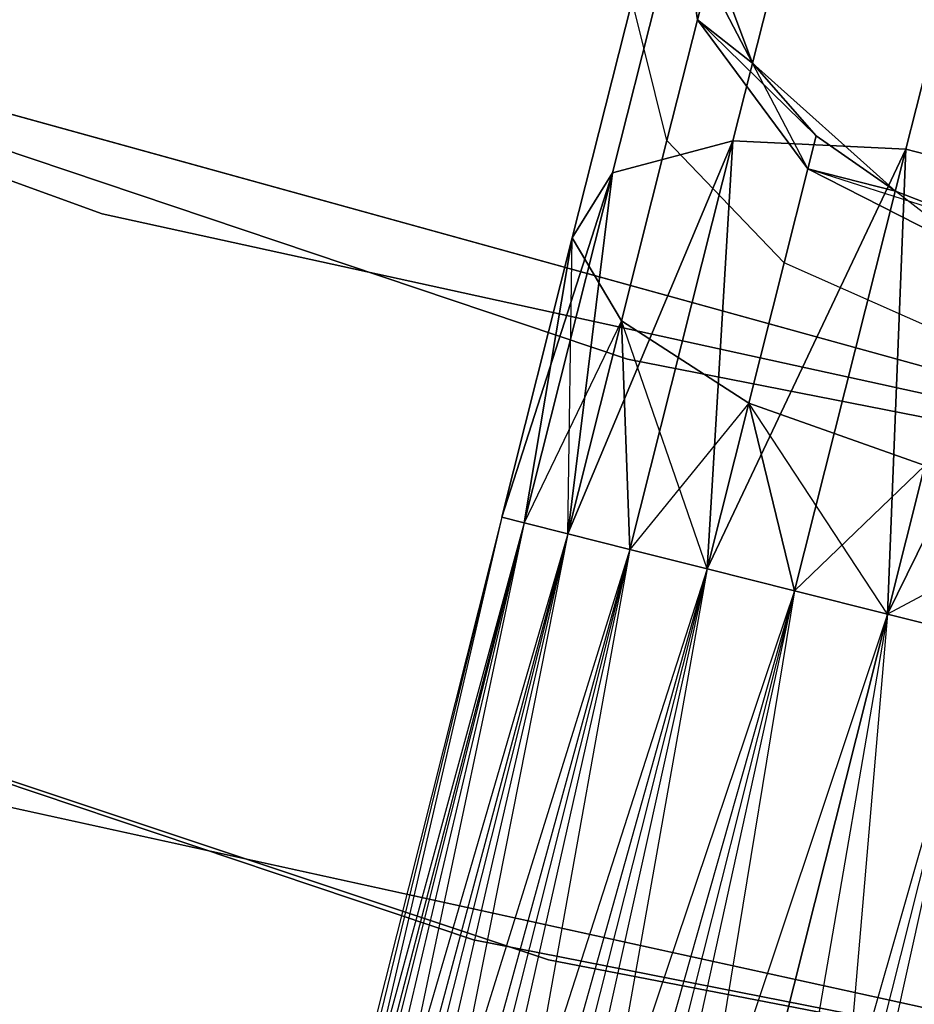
# Model space of a CAD drawing. Extents: x -91 to 91, y -91 to 262.
# Tile 103 of 256: x -17.42 to -15.18, y -61.54 to -59.08. Entities that reach past the tile are written whole.
import ezdxf

# ---------------------------------------------------------------- set-up
doc = ezdxf.new("R2010")
doc.units = 0
doc.header["$LTSCALE"] = 25.4
doc.layers.get('0').update_dxf_attribs({"linetype": 'CONTINUOUS'})

# ---------------------------------------------------------------- blocks, each defined once
blk = doc.blocks.new('ETE0_STL_1')
at = {"color": 0}
for p, q in [((-17.2111, -59.5632, 330.5076), (-24.8384, -56.8072, 330.5076)), ((-24.8384, -56.8072, 321.0076), (-17.2111, -59.5632, 321.0076)), ((-24.8384, -56.8072, 321.0076), (-17.2111, -59.5632, 321.0076)), ((-17.2111, -59.5632, 330.5076), (-24.8384, -56.8072, 330.5076)), ((-23.5859, -57.3385, 159.5), (-15.9, -59.9265, 159.5)), ((-15.9, -59.9265, 169), (-23.5859, -57.3385, 169)), ((-15.9, -59.9265, 169), (-23.5859, -57.3385, 169)), ((-23.5859, -57.3385, 159.5), (-15.9, -59.9265, 159.5)), ((-14.9696, -58.4678, 319.9068), (-15.2051, -59.4024, 319.2628)), ((-14.9696, -58.4678, 319.9068), (-15.2051, -59.4024, 319.2628)), ((-15.2051, -59.4024, 170.7524), (-14.9696, -58.4678, 170.1084)), ((-15.2051, -59.4024, 170.7524), (-14.9696, -58.4678, 170.1084)), ((-20.3893, -58.4985, 327.5076), (-12.5793, -60.6594, 327.5076)), ((-12.5793, -60.6594, 328.5076), (-20.3893, -58.4985, 328.5076)), ((-20.3893, -58.4985, 327.5076), (-12.5793, -60.6594, 327.5076)), ((-12.5793, -60.6594, 328.5076), (-20.3893, -58.4985, 328.5076)), ((-15.4189, -58.5167, 320.0641), (-15.6369, -59.3813, 319.4683)), ((-15.4189, -58.5167, 320.0641), (-15.6369, -59.3813, 319.4683)), ((-15.6369, -59.3813, 170.5469), (-15.4189, -58.5167, 169.9511)), ((-15.6369, -59.3813, 170.5469), (-15.4189, -58.5167, 169.9511)), ((-15.7892, -58.6369, 321.2884), (-15.7256, -59.0793, 321.4596)), ((-15.7892, -58.6369, 321.2884), (-15.7256, -59.0793, 321.4596)), ((-15.7256, -59.0793, 168.5556), (-15.7892, -58.6369, 168.7269)), ((-15.7256, -59.0793, 168.5556), (-15.7892, -58.6369, 168.7269)), ((-16.2846, -61.3764, 159.5), (-24.1565, -58.7257, 159.5)), ((-24.1565, -58.7257, 169), (-16.2846, -61.3764, 169)), ((-16.2846, -61.3764, 159.5), (-24.1565, -58.7257, 159.5)), ((-24.1565, -58.7257, 169), (-16.2846, -61.3764, 169)), ((-15.7507, -58.7203, 320.3427), (-15.9374, -59.461, 319.8322)), ((-15.7507, -58.7203, 320.3427), (-15.9374, -59.461, 319.8322)), ((-15.9374, -59.461, 170.183), (-15.7507, -58.7203, 169.6726)), ((-15.9374, -59.461, 170.183), (-15.7507, -58.7203, 169.6726)), ((-15.7555, -58.7393, 327.5076), (-15.5881, -59.1877, 327.5076)), ((-15.5881, -59.1877, 163.5076), (-15.7555, -58.7393, 163.5076)), ((-15.7555, -58.7393, 327.5076), (-15.5881, -59.1877, 327.5076)), ((-15.7256, -59.0793, 168.5556), (-15.7555, -58.7393, 168.0076)), ((-15.7256, -59.0793, 168.5556), (-15.7555, -58.7393, 168.0076)), ((-15.5881, -59.1877, 163.5076), (-15.7555, -58.7393, 163.5076)), ((-16.0974, -61.4257, 159.5), (-23.9774, -58.7991, 159.5)), ((-23.9774, -58.7991, 158.5), (-16.0974, -61.4257, 158.5)), ((-23.9774, -58.7991, 158.5), (-16.0974, -61.4257, 158.5)), ((-16.0974, -61.4257, 159.5), (-23.9774, -58.7991, 159.5)), ((-15.699, -58.9736, 322.0076), (-15.7256, -59.0793, 321.4596)), ((-15.699, -58.9736, 322.0076), (-15.7256, -59.0793, 321.4596)), ((-15.7256, -59.0793, 168.5556), (-15.699, -58.9736, 168.0076)), ((-15.7256, -59.0793, 168.5556), (-15.699, -58.9736, 168.0076)), ((-15.699, -58.9736, 322.0076), (-15.5881, -59.1877, 327.5076)), ((-15.699, -58.9736, 322.0076), (-15.5881, -59.1877, 322.0076)), ((-15.699, -58.9736, 322.0076), (-15.5881, -59.1877, 327.5076)), ((-15.699, -58.9736, 322.0076), (-15.5881, -59.1877, 322.0076)), ((-15.699, -58.9736, 168.0076), (-15.5881, -59.1877, 168.0076)), ((-15.5881, -59.1877, 163.5076), (-15.699, -58.9736, 168.0076)), ((-15.699, -58.9736, 168.0076), (-15.5881, -59.1877, 168.0076)), ((-15.5881, -59.1877, 163.5076), (-15.699, -58.9736, 168.0076)), ((-15.8887, -59.032, 320.6786), (-16.0378, -59.6232, 320.2712)), ((-15.8887, -59.032, 320.6786), (-16.0378, -59.6232, 320.2712)), ((-16.0378, -59.6232, 169.744), (-15.8887, -59.032, 169.3366)), ((-16.0378, -59.6232, 169.744), (-15.8887, -59.032, 169.3366)), ((-15.8015, -59.3803, 320.9951), (-15.8887, -59.032, 320.6786)), ((-15.8015, -59.3803, 320.9951), (-15.8887, -59.032, 320.6786)), ((-15.8015, -59.3803, 169.0201), (-15.8887, -59.032, 169.3366)), ((-15.8015, -59.3803, 169.0201), (-15.8887, -59.032, 169.3366)), ((-15.7256, -59.0793, 321.4596), (-15.8015, -59.3803, 320.9951)), ((-15.7256, -59.0793, 321.4596), (-15.8015, -59.3803, 320.9951)), ((-15.8015, -59.3803, 169.0201), (-15.7256, -59.0793, 168.5556)), ((-15.8015, -59.3803, 169.0201), (-15.7256, -59.0793, 168.5556)), ((-15.4292, -59.369, 322.0076), (-15.7256, -59.0793, 321.4596)), ((-15.7256, -59.0793, 321.4596), (-15.4499, -59.4512, 321.5811)), ((-15.5881, -59.1877, 322.0076), (-15.7256, -59.0793, 321.4596)), ((-15.4292, -59.369, 322.0076), (-15.7256, -59.0793, 321.4596)), ((-15.5881, -59.1877, 322.0076), (-15.7256, -59.0793, 321.4596)), ((-15.7256, -59.0793, 321.4596), (-15.4499, -59.4512, 321.5811)), ((-15.4499, -59.4512, 168.4341), (-15.7256, -59.0793, 168.5556)), ((-15.7256, -59.0793, 168.5556), (-15.5881, -59.1877, 168.0076)), ((-15.7256, -59.0793, 168.5556), (-15.5881, -59.1877, 168.0076)), ((-15.4499, -59.4512, 168.4341), (-15.7256, -59.0793, 168.5556)), ((-15.5881, -59.1877, 327.5076), (-15.2315, -59.507, 327.5076)), ((-15.2315, -59.507, 163.5076), (-15.5881, -59.1877, 163.5076)), ((-15.5881, -59.1877, 322.0076), (-15.5881, -59.1877, 327.5076)), ((-15.5881, -59.1877, 322.0076), (-15.5881, -59.1877, 327.5076)), ((-15.5881, -59.1877, 322.0076), (-15.4292, -59.369, 322.0076)), ((-15.4292, -59.369, 322.0076), (-15.5881, -59.1877, 327.5076)), ((-15.4292, -59.369, 322.0076), (-15.5881, -59.1877, 327.5076)), ((-15.5881, -59.1877, 327.5076), (-15.2315, -59.507, 327.5076)), ((-15.5881, -59.1877, 322.0076), (-15.4292, -59.369, 322.0076)), ((-15.4499, -59.4512, 168.4341), (-15.5881, -59.1877, 168.0076)), ((-15.5881, -59.1877, 168.0076), (-15.4292, -59.369, 168.0076)), ((-15.4499, -59.4512, 168.4341), (-15.5881, -59.1877, 168.0076)), ((-15.4292, -59.369, 168.0076), (-15.5881, -59.1877, 163.5076)), ((-15.2315, -59.507, 163.5076), (-15.5881, -59.1877, 163.5076)), ((-15.4292, -59.369, 168.0076), (-15.5881, -59.1877, 163.5076)), ((-15.5881, -59.1877, 168.0076), (-15.4292, -59.369, 168.0076)), ((-15.5881, -59.1877, 168.0076), (-15.5881, -59.1877, 163.5076)), ((-15.5881, -59.1877, 168.0076), (-15.5881, -59.1877, 163.5076)), ((-15.6369, -59.3813, 319.4683), (-16.049, -60.3621, 319.4395)), ((-15.6369, -59.3813, 319.4683), (-16.049, -60.3621, 319.4395)), ((-16.049, -60.3621, 170.5757), (-15.6369, -59.3813, 170.5469)), ((-16.049, -60.3621, 170.5757), (-15.6369, -59.3813, 170.5469)), ((-15.9374, -59.461, 319.8322), (-15.6369, -59.3813, 319.4683)), ((-15.9374, -59.461, 319.8322), (-15.6369, -59.3813, 319.4683)), ((-15.6369, -59.3813, 170.5469), (-15.9374, -59.461, 170.183)), ((-15.6369, -59.3813, 170.5469), (-15.9374, -59.461, 170.183)), ((-15.8015, -59.3803, 320.9951), (-15.9151, -59.8308, 320.6847)), ((-15.8015, -59.3803, 320.9951), (-15.9151, -59.8308, 320.6847)), ((-15.9151, -59.8308, 169.3306), (-15.8015, -59.3803, 169.0201)), ((-15.9151, -59.8308, 169.3306), (-15.8015, -59.3803, 169.0201)), ((-15.6369, -59.3813, 319.4683), (-15.894, -60.4012, 319.2591)), ((-15.6369, -59.3813, 319.4683), (-15.894, -60.4012, 319.2591)), ((-15.894, -60.4012, 170.7561), (-15.6369, -59.3813, 170.5469)), ((-15.894, -60.4012, 170.7561), (-15.6369, -59.3813, 170.5469)), ((-15.509, -59.6855, 321.2195), (-15.8015, -59.3803, 320.9951)), ((-15.509, -59.6855, 321.2195), (-15.8015, -59.3803, 320.9951)), ((-15.509, -59.6855, 168.7957), (-15.8015, -59.3803, 169.0201)), ((-15.509, -59.6855, 168.7957), (-15.8015, -59.3803, 169.0201)), ((-15.6369, -59.3813, 319.4683), (-15.7016, -60.4497, 319.1222)), ((-15.6369, -59.3813, 319.4683), (-15.7016, -60.4497, 319.1222)), ((-15.7016, -60.4497, 170.8931), (-15.6369, -59.3813, 170.5469)), ((-15.7016, -60.4497, 170.8931), (-15.6369, -59.3813, 170.5469)), ((-15.6369, -59.3813, 319.4683), (-15.2051, -59.4024, 319.2628)), ((-15.6369, -59.3813, 319.4683), (-15.2051, -59.4024, 319.2628)), ((-15.2051, -59.4024, 170.7524), (-15.6369, -59.3813, 170.5469)), ((-15.2051, -59.4024, 170.7524), (-15.6369, -59.3813, 170.5469)), ((-15.4292, -59.369, 322.0076), (-15.4499, -59.4512, 321.5811)), ((-15.4292, -59.369, 322.0076), (-15.4499, -59.4512, 321.5811)), ((-15.4499, -59.4512, 168.4341), (-15.4292, -59.369, 168.0076)), ((-15.4499, -59.4512, 168.4341), (-15.4292, -59.369, 168.0076)), ((-15.4292, -59.369, 322.0076), (-15.2315, -59.507, 327.5076)), ((-15.4292, -59.369, 322.0076), (-15.2315, -59.507, 327.5076)), ((-15.4292, -59.369, 322.0076), (-15.2315, -59.507, 322.0076)), ((-15.4292, -59.369, 322.0076), (-15.2315, -59.507, 322.0076)), ((-15.4292, -59.369, 168.0076), (-15.2315, -59.507, 168.0076)), ((-15.2315, -59.507, 163.5076), (-15.4292, -59.369, 168.0076)), ((-15.4292, -59.369, 168.0076), (-15.2315, -59.507, 168.0076)), ((-15.2315, -59.507, 163.5076), (-15.4292, -59.369, 168.0076)), ((-15.2051, -59.4024, 319.2628), (-15.7016, -60.4497, 319.1222)), ((-15.2051, -59.4024, 319.2628), (-15.7016, -60.4497, 319.1222)), ((-15.7016, -60.4497, 170.8931), (-15.2051, -59.4024, 170.7524)), ((-15.7016, -60.4497, 170.8931), (-15.2051, -59.4024, 170.7524)), ((-15.2051, -59.4024, 319.2628), (-15.4831, -60.5048, 319.0367)), ((-15.2051, -59.4024, 319.2628), (-15.4831, -60.5048, 319.0367)), ((-15.4831, -60.5048, 170.9785), (-15.2051, -59.4024, 170.7524)), ((-15.4831, -60.5048, 170.9785), (-15.2051, -59.4024, 170.7524)), ((-15.2051, -59.4024, 319.2628), (-15.251, -60.5633, 319.0076)), ((-15.2051, -59.4024, 319.2628), (-15.251, -60.5633, 319.0076)), ((-15.251, -60.5633, 171.0076), (-15.2051, -59.4024, 170.7524)), ((-15.251, -60.5633, 171.0076), (-15.2051, -59.4024, 170.7524)), ((-15.2051, -59.4024, 319.2628), (-14.741, -59.5194, 319.2628)), ((-15.2051, -59.4024, 319.2628), (-14.741, -59.5194, 319.2628)), ((-14.741, -59.5194, 170.7524), (-15.2051, -59.4024, 170.7524)), ((-14.741, -59.5194, 170.7524), (-15.2051, -59.4024, 170.7524)), ((-15.9374, -59.461, 319.8322), (-16.2136, -60.3206, 319.8871)), ((-15.9374, -59.461, 319.8322), (-16.2136, -60.3206, 319.8871)), ((-16.2136, -60.3206, 170.1281), (-15.9374, -59.461, 170.183)), ((-16.2136, -60.3206, 170.1281), (-15.9374, -59.461, 170.183)), ((-15.9374, -59.461, 319.8322), (-16.1576, -60.3347, 319.653)), ((-15.9374, -59.461, 319.8322), (-16.1576, -60.3347, 319.653)), ((-16.1576, -60.3347, 170.3622), (-15.9374, -59.461, 170.183)), ((-16.1576, -60.3347, 170.3622), (-15.9374, -59.461, 170.183)), ((-15.9374, -59.461, 319.8322), (-16.049, -60.3621, 319.4395)), ((-15.9374, -59.461, 319.8322), (-16.049, -60.3621, 319.4395)), ((-16.049, -60.3621, 170.5757), (-15.9374, -59.461, 170.183)), ((-16.049, -60.3621, 170.5757), (-15.9374, -59.461, 170.183)), ((-16.0378, -59.6232, 320.2712), (-15.9374, -59.461, 319.8322)), ((-16.0378, -59.6232, 320.2712), (-15.9374, -59.461, 319.8322)), ((-15.9374, -59.461, 170.183), (-16.0378, -59.6232, 169.744)), ((-15.9374, -59.461, 170.183), (-16.0378, -59.6232, 169.744)), ((-15.4499, -59.4512, 321.5811), (-15.509, -59.6855, 321.2195)), ((-15.4499, -59.4512, 321.5811), (-15.509, -59.6855, 321.2195)), ((-15.509, -59.6855, 168.7957), (-15.4499, -59.4512, 168.4341)), ((-15.509, -59.6855, 168.7957), (-15.4499, -59.4512, 168.4341)), ((-15.4499, -59.4512, 321.5811), (-15.0252, -59.6674, 321.6249)), ((-15.0066, -59.5936, 322.0076), (-15.4499, -59.4512, 321.5811)), ((-15.2315, -59.507, 322.0076), (-15.4499, -59.4512, 321.5811)), ((-15.0066, -59.5936, 322.0076), (-15.4499, -59.4512, 321.5811)), ((-15.2315, -59.507, 322.0076), (-15.4499, -59.4512, 321.5811)), ((-15.4499, -59.4512, 321.5811), (-15.0252, -59.6674, 321.6249)), ((-15.0252, -59.6674, 168.3903), (-15.4499, -59.4512, 168.4341)), ((-15.4499, -59.4512, 168.4341), (-15.2315, -59.507, 168.0076)), ((-15.4499, -59.4512, 168.4341), (-15.2315, -59.507, 168.0076)), ((-15.0252, -59.6674, 168.3903), (-15.4499, -59.4512, 168.4341)), ((-15.2315, -59.507, 327.5076), (-15.0066, -59.5936, 327.5076)), ((-15.0066, -59.5936, 163.5076), (-15.2315, -59.507, 163.5076)), ((-15.2315, -59.507, 322.0076), (-15.2315, -59.507, 327.5076)), ((-15.2315, -59.507, 322.0076), (-15.2315, -59.507, 327.5076)), ((-15.2315, -59.507, 322.0076), (-15.0066, -59.5936, 322.0076)), ((-15.2315, -59.507, 327.5076), (-15.0066, -59.5936, 327.5076)), ((-15.2315, -59.507, 322.0076), (-15.0066, -59.5936, 322.0076)), ((-15.0252, -59.6674, 168.3903), (-15.2315, -59.507, 168.0076)), ((-15.2315, -59.507, 168.0076), (-15.0066, -59.5936, 168.0076)), ((-15.0252, -59.6674, 168.3903), (-15.2315, -59.507, 168.0076)), ((-15.2315, -59.507, 168.0076), (-15.0066, -59.5936, 168.0076)), ((-15.2315, -59.507, 168.0076), (-15.2315, -59.507, 163.5076)), ((-15.0066, -59.5936, 163.5076), (-15.2315, -59.507, 163.5076)), ((-15.2315, -59.507, 168.0076), (-15.2315, -59.507, 163.5076)), ((-14.741, -59.5194, 319.2628), (-15.251, -60.5633, 319.0076)), ((-14.741, -59.5194, 319.2628), (-15.251, -60.5633, 319.0076)), ((-15.251, -60.5633, 171.0076), (-14.741, -59.5194, 170.7524)), ((-15.251, -60.5633, 171.0076), (-14.741, -59.5194, 170.7524)), ((-9.2893, -61.3002, 330.5076), (-17.2111, -59.5632, 330.5076)), ((-17.2111, -59.5632, 321.0076), (-9.2893, -61.3002, 321.0076)), ((-17.2111, -59.5632, 321.0076), (-9.2893, -61.3002, 321.0076)), ((-17.2111, -59.5632, 321.0076), (-17.2111, -59.5632, 330.5076)), ((-9.2893, -61.3002, 330.5076), (-17.2111, -59.5632, 330.5076)), ((-17.2111, -59.5632, 321.0076), (-17.2111, -59.5632, 330.5076)), ((-16.0378, -59.6232, 320.2712), (-16.2136, -60.3206, 320.1281)), ((-16.0378, -59.6232, 320.2712), (-16.2136, -60.3206, 319.8871)), ((-16.0378, -59.6232, 320.2712), (-16.2136, -60.3206, 320.1281)), ((-16.0378, -59.6232, 320.2712), (-16.2136, -60.3206, 319.8871)), ((-16.2136, -60.3206, 170.1281), (-16.0378, -59.6232, 169.744)), ((-16.2136, -60.3206, 169.8871), (-16.0378, -59.6232, 169.744)), ((-16.2136, -60.3206, 169.8871), (-16.0378, -59.6232, 169.744)), ((-16.2136, -60.3206, 170.1281), (-16.0378, -59.6232, 169.744)), ((-16.0378, -59.6232, 320.2712), (-16.1576, -60.3347, 320.3622)), ((-16.0378, -59.6232, 320.2712), (-16.1576, -60.3347, 320.3622)), ((-16.1576, -60.3347, 169.653), (-16.0378, -59.6232, 169.744)), ((-16.1576, -60.3347, 169.653), (-16.0378, -59.6232, 169.744)), ((-16.049, -60.3621, 169.4395), (-16.0378, -59.6232, 169.744)), ((-16.049, -60.3621, 169.4395), (-16.0378, -59.6232, 169.744)), ((-15.9151, -59.8308, 320.6847), (-16.0378, -59.6232, 320.2712)), ((-15.9151, -59.8308, 320.6847), (-16.0378, -59.6232, 320.2712)), ((-16.0378, -59.6232, 169.744), (-15.9151, -59.8308, 169.3306)), ((-16.0378, -59.6232, 169.744), (-15.9151, -59.8308, 169.3306)), ((-15.509, -59.6855, 321.2195), (-15.5974, -60.0361, 320.9779)), ((-15.509, -59.6855, 321.2195), (-15.5974, -60.0361, 320.9779)), ((-15.5974, -60.0361, 169.0373), (-15.509, -59.6855, 168.7957)), ((-15.5974, -60.0361, 169.0373), (-15.509, -59.6855, 168.7957)), ((-15.0782, -59.8776, 321.3005), (-15.509, -59.6855, 321.2195)), ((-15.0782, -59.8776, 321.3005), (-15.509, -59.6855, 321.2195)), ((-15.0782, -59.8776, 168.7147), (-15.509, -59.6855, 168.7957)), ((-15.0782, -59.8776, 168.7147), (-15.509, -59.6855, 168.7957)), ((-15.9151, -59.8308, 320.6847), (-16.1576, -60.3347, 320.3622)), ((-15.9151, -59.8308, 320.6847), (-16.1576, -60.3347, 320.3622)), ((-15.9151, -59.8308, 320.6847), (-16.049, -60.3621, 320.5757)), ((-15.9151, -59.8308, 320.6847), (-16.049, -60.3621, 320.5757)), ((-16.049, -60.3621, 169.4395), (-15.9151, -59.8308, 169.3306)), ((-16.049, -60.3621, 169.4395), (-15.9151, -59.8308, 169.3306)), ((-15.5974, -60.0361, 320.9779), (-15.9151, -59.8308, 320.6847)), ((-15.9151, -59.8308, 320.6847), (-15.894, -60.4012, 320.7561)), ((-15.9151, -59.8308, 320.6847), (-15.894, -60.4012, 320.7561)), ((-15.5974, -60.0361, 320.9779), (-15.9151, -59.8308, 320.6847)), ((-15.7016, -60.4497, 169.1222), (-15.9151, -59.8308, 169.3306)), ((-15.9151, -59.8308, 169.3306), (-15.5974, -60.0361, 169.0373)), ((-15.894, -60.4012, 169.2591), (-15.9151, -59.8308, 169.3306)), ((-15.7016, -60.4497, 169.1222), (-15.9151, -59.8308, 169.3306)), ((-15.894, -60.4012, 169.2591), (-15.9151, -59.8308, 169.3306)), ((-15.9151, -59.8308, 169.3306), (-15.5974, -60.0361, 169.0373)), ((-15.9, -59.9265, 159.5), (-7.9419, -61.4892, 159.5)), ((-7.9419, -61.4892, 169), (-15.9, -59.9265, 169)), ((-15.9, -59.9265, 169), (-15.9, -59.9265, 159.5)), ((-15.9, -59.9265, 169), (-15.9, -59.9265, 159.5)), ((-7.9419, -61.4892, 169), (-15.9, -59.9265, 169)), ((-15.9, -59.9265, 159.5), (-7.9419, -61.4892, 159.5)), ((-15.5974, -60.0361, 320.9779), (-15.894, -60.4012, 320.7561)), ((-15.5974, -60.0361, 320.9779), (-15.894, -60.4012, 320.7561)), ((-15.5974, -60.0361, 320.9779), (-15.7016, -60.4497, 320.8931)), ((-15.5974, -60.0361, 320.9779), (-15.7016, -60.4497, 320.8931)), ((-15.7016, -60.4497, 169.1222), (-15.5974, -60.0361, 169.0373)), ((-15.7016, -60.4497, 169.1222), (-15.5974, -60.0361, 169.0373)), ((-15.1575, -60.1922, 321.0837), (-15.5974, -60.0361, 320.9779)), ((-15.5974, -60.0361, 320.9779), (-15.4831, -60.5048, 320.9785)), ((-15.5974, -60.0361, 320.9779), (-15.4831, -60.5048, 320.9785)), ((-15.1575, -60.1922, 321.0837), (-15.5974, -60.0361, 320.9779)), ((-15.5974, -60.0361, 169.0373), (-15.1575, -60.1922, 168.9315)), ((-15.251, -60.5633, 169.0076), (-15.5974, -60.0361, 169.0373)), ((-15.4831, -60.5048, 169.0367), (-15.5974, -60.0361, 169.0373)), ((-15.251, -60.5633, 169.0076), (-15.5974, -60.0361, 169.0373)), ((-15.4831, -60.5048, 169.0367), (-15.5974, -60.0361, 169.0373)), ((-15.5974, -60.0361, 169.0373), (-15.1575, -60.1922, 168.9315)), ((-15.1575, -60.1922, 321.0837), (-15.4831, -60.5048, 320.9785)), ((-15.1575, -60.1922, 321.0837), (-15.4831, -60.5048, 320.9785)), ((-15.251, -60.5633, 321.0076), (-15.1575, -60.1922, 321.0837)), ((-15.251, -60.5633, 321.0076), (-15.1575, -60.1922, 321.0837)), ((-15.1575, -60.1922, 168.9315), (-15.251, -60.5633, 169.0076)), ((-15.1575, -60.1922, 168.9315), (-15.251, -60.5633, 169.0076)), ((-14.6961, -60.2633, 320.9779), (-15.251, -60.5633, 321.0076)), ((-14.6961, -60.2633, 320.9779), (-15.251, -60.5633, 321.0076)), ((-16.2136, -60.3206, 170.1281), (-18.0938, -67.7793, 170.1281)), ((-16.2136, -60.3206, 170.1281), (-18.0938, -67.7793, 170.1281)), ((-16.2136, -60.3206, 169.8871), (-18.0938, -67.7793, 170.1281)), ((-16.2136, -60.3206, 169.8871), (-18.0938, -67.7793, 170.1281)), ((-16.2136, -60.3206, 169.8871), (-18.0378, -67.7934, 169.653)), ((-16.2136, -60.3206, 169.8871), (-18.0378, -67.7934, 169.653)), ((-16.2136, -60.3206, 319.8871), (-16.9402, -63.2032, 319.6635)), ((-16.2136, -60.3206, 320.1281), (-16.9402, -63.2032, 319.6635)), ((-16.2136, -60.3206, 320.1281), (-16.9402, -63.2032, 319.6635)), ((-16.2136, -60.3206, 319.8871), (-16.9402, -63.2032, 319.6635)), ((-16.2136, -60.3206, 320.1281), (-16.9016, -63.2861, 320.1334)), ((-16.2136, -60.3206, 320.1281), (-16.9016, -63.2861, 320.1334)), ((-16.2136, -60.3206, 320.1281), (-16.1576, -60.3347, 320.3622)), ((-16.1576, -60.3347, 319.653), (-16.2136, -60.3206, 319.8871)), ((-16.2136, -60.3206, 320.1281), (-16.1576, -60.3347, 320.3622)), ((-16.1576, -60.3347, 319.653), (-16.2136, -60.3206, 319.8871)), ((-16.1576, -60.3347, 170.3622), (-16.2136, -60.3206, 170.1281)), ((-16.2136, -60.3206, 169.8871), (-16.1576, -60.3347, 169.653)), ((-16.2136, -60.3206, 169.8871), (-16.1576, -60.3347, 169.653)), ((-16.1576, -60.3347, 170.3622), (-16.2136, -60.3206, 170.1281)), ((-16.1576, -60.3347, 170.3622), (-18.0938, -67.7793, 170.1281)), ((-16.1576, -60.3347, 170.3622), (-18.0938, -67.7793, 170.1281)), ((-16.1576, -60.3347, 169.653), (-18.0378, -67.7934, 169.653)), ((-16.1576, -60.3347, 169.653), (-18.0378, -67.7934, 169.653)), ((-16.1576, -60.3347, 170.3622), (-17.9292, -67.8207, 170.5757)), ((-16.1576, -60.3347, 170.3622), (-17.9292, -67.8207, 170.5757)), ((-16.1576, -60.3347, 319.653), (-16.9402, -63.2032, 319.6635)), ((-16.1576, -60.3347, 319.653), (-16.9402, -63.2032, 319.6635)), ((-16.1576, -60.3347, 320.3622), (-16.9016, -63.2861, 320.1334)), ((-16.1576, -60.3347, 320.3622), (-16.9016, -63.2861, 320.1334)), ((-16.1576, -60.3347, 319.653), (-16.7593, -63.1797, 319.2211)), ((-16.1576, -60.3347, 319.653), (-16.7593, -63.1797, 319.2211)), ((-16.1576, -60.3347, 320.3622), (-16.049, -60.3621, 320.5757)), ((-16.049, -60.3621, 319.4395), (-16.1576, -60.3347, 319.653)), ((-16.1576, -60.3347, 320.3622), (-16.049, -60.3621, 320.5757)), ((-16.049, -60.3621, 319.4395), (-16.1576, -60.3347, 319.653)), ((-16.049, -60.3621, 170.5757), (-16.1576, -60.3347, 170.3622)), ((-16.1576, -60.3347, 169.653), (-16.049, -60.3621, 169.4395)), ((-16.1576, -60.3347, 169.653), (-16.049, -60.3621, 169.4395)), ((-16.049, -60.3621, 170.5757), (-16.1576, -60.3347, 170.3622)), ((-16.049, -60.3621, 169.4395), (-18.0378, -67.7934, 169.653)), ((-16.049, -60.3621, 169.4395), (-18.0378, -67.7934, 169.653)), ((-16.049, -60.3621, 170.5757), (-17.9292, -67.8207, 170.5757)), ((-16.049, -60.3621, 170.5757), (-17.9292, -67.8207, 170.5757)), ((-16.049, -60.3621, 169.4395), (-17.7742, -67.8598, 169.2591)), ((-16.049, -60.3621, 169.4395), (-17.7742, -67.8598, 169.2591)), ((-16.049, -60.3621, 320.5757), (-16.9016, -63.2861, 320.1334)), ((-16.049, -60.3621, 320.5757), (-16.9016, -63.2861, 320.1334)), ((-16.049, -60.3621, 319.4395), (-16.7593, -63.1797, 319.2211)), ((-16.049, -60.3621, 319.4395), (-16.7593, -63.1797, 319.2211)), ((-16.049, -60.3621, 320.5757), (-16.6524, -63.4097, 320.5228)), ((-16.049, -60.3621, 320.5757), (-16.6524, -63.4097, 320.5228)), ((-16.049, -60.3621, 320.5757), (-15.894, -60.4012, 320.7561)), ((-15.894, -60.4012, 319.2591), (-16.049, -60.3621, 319.4395)), ((-16.049, -60.3621, 320.5757), (-15.894, -60.4012, 320.7561)), ((-15.894, -60.4012, 319.2591), (-16.049, -60.3621, 319.4395)), ((-15.894, -60.4012, 170.7561), (-16.049, -60.3621, 170.5757)), ((-16.049, -60.3621, 169.4395), (-15.894, -60.4012, 169.2591)), ((-16.049, -60.3621, 169.4395), (-15.894, -60.4012, 169.2591)), ((-15.894, -60.4012, 170.7561), (-16.049, -60.3621, 170.5757)), ((-15.894, -60.4012, 170.7561), (-17.9292, -67.8207, 170.5757)), ((-15.894, -60.4012, 170.7561), (-17.9292, -67.8207, 170.5757)), ((-15.894, -60.4012, 169.2591), (-17.7742, -67.8598, 169.2591)), ((-15.894, -60.4012, 169.2591), (-17.7742, -67.8598, 169.2591)), ((-15.894, -60.4012, 170.7561), (-17.5818, -67.9083, 170.8931)), ((-15.894, -60.4012, 170.7561), (-17.5818, -67.9083, 170.8931)), ((-15.894, -60.4012, 319.2591), (-16.7593, -63.1797, 319.2211)), ((-15.894, -60.4012, 319.2591), (-16.7593, -63.1797, 319.2211)), ((-15.894, -60.4012, 320.7561), (-16.6524, -63.4097, 320.5228)), ((-15.894, -60.4012, 320.7561), (-16.6524, -63.4097, 320.5228)), ((-15.894, -60.4012, 319.2591), (-16.4003, -63.2213, 318.9072)), ((-15.894, -60.4012, 319.2591), (-16.4003, -63.2213, 318.9072)), ((-15.894, -60.4012, 320.7561), (-15.7016, -60.4497, 320.8931)), ((-15.7016, -60.4497, 319.1222), (-15.894, -60.4012, 319.2591)), ((-15.894, -60.4012, 320.7561), (-15.7016, -60.4497, 320.8931)), ((-15.7016, -60.4497, 319.1222), (-15.894, -60.4012, 319.2591)), ((-15.7016, -60.4497, 170.8931), (-15.894, -60.4012, 170.7561)), ((-15.894, -60.4012, 169.2591), (-15.7016, -60.4497, 169.1222)), ((-15.894, -60.4012, 169.2591), (-15.7016, -60.4497, 169.1222)), ((-15.7016, -60.4497, 170.8931), (-15.894, -60.4012, 170.7561)), ((-15.7016, -60.4497, 169.1222), (-17.7742, -67.8598, 169.2591)), ((-15.7016, -60.4497, 169.1222), (-17.7742, -67.8598, 169.2591)), ((-15.7016, -60.4497, 170.8931), (-17.5818, -67.9083, 170.8931)), ((-15.7016, -60.4497, 170.8931), (-17.5818, -67.9083, 170.8931)), ((-15.7016, -60.4497, 169.1222), (-17.3632, -67.9634, 169.0367)), ((-15.7016, -60.4497, 169.1222), (-17.3632, -67.9634, 169.0367)), ((-15.7016, -60.4497, 320.8931), (-16.6524, -63.4097, 320.5228)), ((-15.7016, -60.4497, 320.8931), (-16.6524, -63.4097, 320.5228)), ((-15.7016, -60.4497, 319.1222), (-16.4003, -63.2213, 318.9072)), ((-15.7016, -60.4497, 319.1222), (-16.4003, -63.2213, 318.9072)), ((-15.7016, -60.4497, 320.8931), (-16.2496, -63.5456, 320.7428)), ((-15.7016, -60.4497, 320.8931), (-16.2496, -63.5456, 320.7428)), ((-15.7016, -60.4497, 320.8931), (-15.4831, -60.5048, 320.9785)), ((-15.4831, -60.5048, 319.0367), (-15.7016, -60.4497, 319.1222)), ((-15.7016, -60.4497, 320.8931), (-15.4831, -60.5048, 320.9785)), ((-15.4831, -60.5048, 319.0367), (-15.7016, -60.4497, 319.1222)), ((-15.4831, -60.5048, 170.9785), (-15.7016, -60.4497, 170.8931)), ((-15.7016, -60.4497, 169.1222), (-15.4831, -60.5048, 169.0367)), ((-15.7016, -60.4497, 169.1222), (-15.4831, -60.5048, 169.0367)), ((-15.4831, -60.5048, 170.9785), (-15.7016, -60.4497, 170.8931)), ((-15.4831, -60.5048, 170.9785), (-17.5818, -67.9083, 170.8931)), ((-15.4831, -60.5048, 170.9785), (-17.5818, -67.9083, 170.8931)), ((-15.4831, -60.5048, 169.0367), (-17.3632, -67.9634, 169.0367)), ((-15.4831, -60.5048, 169.0367), (-17.3632, -67.9634, 169.0367)), ((-17.1312, -68.0219, 171.0076), (-15.4831, -60.5048, 170.9785)), ((-17.1312, -68.0219, 171.0076), (-15.4831, -60.5048, 170.9785)), ((-15.4831, -60.5048, 319.0367), (-16.4003, -63.2213, 318.9072)), ((-15.4831, -60.5048, 319.0367), (-16.4003, -63.2213, 318.9072)), ((-15.4831, -60.5048, 320.9785), (-16.2496, -63.5456, 320.7428)), ((-15.4831, -60.5048, 320.9785), (-16.2496, -63.5456, 320.7428)), ((-15.4831, -60.5048, 319.0367), (-15.9455, -63.3183, 318.794)), ((-15.4831, -60.5048, 319.0367), (-15.9455, -63.3183, 318.794)), ((-15.4831, -60.5048, 320.9785), (-15.251, -60.5633, 321.0076)), ((-15.251, -60.5633, 319.0076), (-15.4831, -60.5048, 319.0367)), ((-15.4831, -60.5048, 320.9785), (-15.251, -60.5633, 321.0076)), ((-15.251, -60.5633, 319.0076), (-15.4831, -60.5048, 319.0367)), ((-15.4831, -60.5048, 169.0367), (-15.251, -60.5633, 169.0076)), ((-15.251, -60.5633, 171.0076), (-15.4831, -60.5048, 170.9785)), ((-15.4831, -60.5048, 169.0367), (-15.251, -60.5633, 169.0076)), ((-15.251, -60.5633, 171.0076), (-15.4831, -60.5048, 170.9785)), ((-15.251, -60.5633, 169.0076), (-17.1312, -68.0219, 169.0076)), ((-15.251, -60.5633, 169.0076), (-17.1312, -68.0219, 169.0076)), ((-15.251, -60.5633, 171.0076), (-17.1312, -68.0219, 171.0076)), ((-15.251, -60.5633, 171.0076), (-17.1312, -68.0219, 171.0076)), ((-15.251, -60.5633, 321.0076), (-16.2496, -63.5456, 320.7428)), ((-15.251, -60.5633, 321.0076), (-16.2496, -63.5456, 320.7428)), ((-15.9455, -63.3183, 318.794), (-15.251, -60.5633, 319.0076)), ((-15.9455, -63.3183, 318.794), (-15.251, -60.5633, 319.0076)), ((-15.251, -60.5633, 321.0076), (-15.7855, -63.6626, 320.7428)), ((-15.251, -60.5633, 321.0076), (-15.7855, -63.6626, 320.7428)), ((-15.251, -60.5633, 319.0076), (-15.499, -63.4485, 318.9072)), ((-15.251, -60.5633, 319.0076), (-15.499, -63.4485, 318.9072)), ((-15.0189, -60.6218, 319.0367), (-15.251, -60.5633, 319.0076)), ((-15.251, -60.5633, 321.0076), (-15.0189, -60.6218, 320.9785)), ((-15.0189, -60.6218, 319.0367), (-15.251, -60.5633, 319.0076)), ((-15.251, -60.5633, 321.0076), (-15.0189, -60.6218, 320.9785)), ((-15.251, -60.5633, 169.0076), (-15.0189, -60.6218, 169.0367)), ((-15.0189, -60.6218, 170.9785), (-15.251, -60.5633, 171.0076)), ((-15.0189, -60.6218, 170.9785), (-15.251, -60.5633, 171.0076)), ((-15.251, -60.5633, 169.0076), (-15.0189, -60.6218, 169.0367)), ((-15.0189, -60.6218, 170.9785), (-17.1312, -68.0219, 171.0076)), ((-15.0189, -60.6218, 170.9785), (-17.1312, -68.0219, 171.0076)), ((-15.0189, -60.6218, 169.0367), (-16.8991, -68.0804, 169.0367)), ((-15.0189, -60.6218, 169.0367), (-16.8991, -68.0804, 169.0367)), ((-15.0189, -60.6218, 170.9785), (-16.6806, -68.1355, 170.8931)), ((-15.0189, -60.6218, 170.9785), (-16.6806, -68.1355, 170.8931)), ((-15.0189, -60.6218, 320.9785), (-15.7855, -63.6626, 320.7428)), ((-15.0189, -60.6218, 320.9785), (-15.7855, -63.6626, 320.7428)), ((-17.6275, -61.0043, 330.5076), (-9.514, -62.7832, 330.5076)), ((-9.514, -62.7832, 321.0076), (-17.6275, -61.0043, 321.0076)), ((-17.6275, -61.0043, 330.5076), (-9.514, -62.7832, 330.5076)), ((-9.514, -62.7832, 321.0076), (-17.6275, -61.0043, 321.0076)), ((-8.1341, -62.9769, 159.5), (-16.2846, -61.3764, 159.5)), ((-16.2846, -61.3764, 169), (-8.1341, -62.9769, 169)), ((-16.2846, -61.3764, 159.5), (-16.2846, -61.3764, 169)), ((-8.1341, -62.9769, 159.5), (-16.2846, -61.3764, 159.5)), ((-16.2846, -61.3764, 169), (-8.1341, -62.9769, 169)), ((-16.2846, -61.3764, 159.5), (-16.2846, -61.3764, 169)), ((-16.0974, -61.4257, 158.5), (-16.0974, -61.4257, 159.5)), ((-16.0974, -61.4257, 158.5), (-7.9421, -63.0014, 158.5)), ((-7.9421, -63.0014, 159.5), (-16.0974, -61.4257, 159.5)), ((-16.0974, -61.4257, 158.5), (-16.0974, -61.4257, 159.5)), ((-16.0974, -61.4257, 158.5), (-7.9421, -63.0014, 158.5)), ((-7.9421, -63.0014, 159.5), (-16.0974, -61.4257, 159.5))]:
    blk.add_line(p, q, dxfattribs=at)

msp = doc.modelspace()

# ---------------------------------------------------------------- block references
at = {"color": 253}
msp.add_blockref('ETE0_STL_1', (0, 0), dxfattribs=at)

doc.saveas('drawing.dxf')
